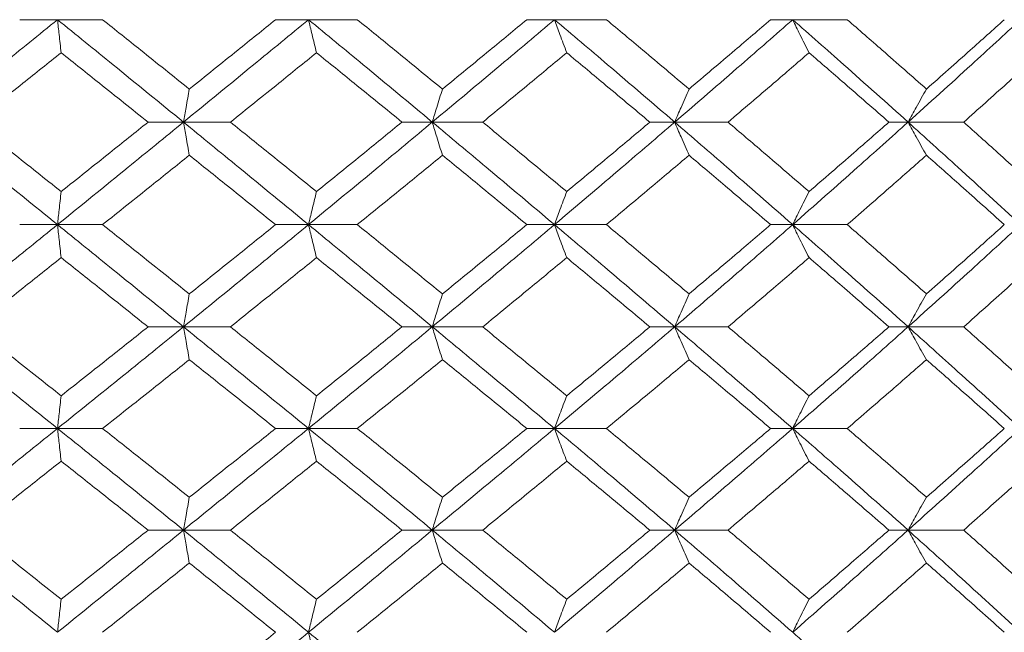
# Model space of a CAD drawing. Header units: inches. Extents: x -3.6 to 22.2, y -7.8 to 16.7.
# Tile 116 of 127: x 19.701 to 20.288, y 1.665 to 2.031. Entities that reach past the tile are written whole.
import ezdxf

# ---------------------------------------------------------------- set-up
doc = ezdxf.new("R2010")
doc.units = ezdxf.units.IN
doc.header["$MEASUREMENT"] = 0

msp = doc.modelspace()

# ---------------------------------------------------------------- linework, layer by layer
at = {"color": 7, "linetype": 'Continuous', "lineweight": 15}
for p, q in [((19.7233, 2.03087), (19.70076, 2.03087)), ((19.7233, 2.03087), (19.75015, 2.03087)), ((19.87288, 2.03087), (19.85326, 2.03087)), ((19.87288, 2.03087), (19.90194, 2.03087)), ((20.01945, 2.03087), (20.00298, 2.03087)), ((20.01945, 2.03087), (20.0504, 2.03087)), ((20.1614, 2.03087), (20.14826, 2.03087)), ((20.1614, 2.03087), (20.1939, 2.03087)), ((19.79837, 1.96975), (19.77726, 1.96975)), ((19.79837, 1.96975), (19.82636, 1.96975)), ((19.94664, 1.96975), (19.92857, 1.96975)), ((19.94664, 1.96975), (19.97669, 1.96975)), ((20.0911, 1.96975), (20.07627, 1.96975)), ((20.0911, 1.96975), (20.12287, 1.96975)), ((20.23016, 1.96975), (20.21873, 1.96975)), ((20.23016, 1.96975), (20.2633, 1.96975)), ((19.7233, 1.90862), (19.70076, 1.90862)), ((19.7233, 1.90862), (19.75015, 1.90862)), ((19.87288, 1.90862), (19.85326, 1.90862)), ((19.87288, 1.90862), (19.90194, 1.90862)), ((20.01945, 1.90862), (20.00298, 1.90862)), ((20.01945, 1.90862), (20.0504, 1.90862)), ((20.1614, 1.90862), (20.14826, 1.90862)), ((20.1614, 1.90862), (20.1939, 1.90862)), ((19.79837, 1.84767), (19.77726, 1.84767)), ((19.79837, 1.84767), (19.82636, 1.84767)), ((19.94664, 1.84767), (19.92857, 1.84767)), ((19.94664, 1.84767), (19.97669, 1.84767)), ((20.0911, 1.84767), (20.07627, 1.84767)), ((20.0911, 1.84767), (20.12287, 1.84767)), ((20.23016, 1.84767), (20.21873, 1.84767)), ((20.23016, 1.84767), (20.2633, 1.84767)), ((19.7233, 1.78705), (19.70076, 1.78705)), ((19.7233, 1.78705), (19.75015, 1.78705)), ((19.87288, 1.78705), (19.85326, 1.78705)), ((19.87288, 1.78705), (19.90194, 1.78705)), ((20.01945, 1.78705), (20.00298, 1.78705)), ((20.01945, 1.78705), (20.0504, 1.78705)), ((20.1614, 1.78705), (20.14826, 1.78705)), ((20.1614, 1.78705), (20.1939, 1.78705)), ((19.79837, 1.72643), (19.77726, 1.72643)), ((19.79837, 1.72643), (19.82636, 1.72643)), ((19.94664, 1.72643), (19.92857, 1.72643)), ((19.94664, 1.72643), (19.97669, 1.72643)), ((20.0911, 1.72643), (20.07627, 1.72643)), ((20.0911, 1.72643), (20.12287, 1.72643)), ((20.23016, 1.72643), (20.21873, 1.72643)), ((20.23016, 1.72643), (20.2633, 1.72643))]:
    msp.add_line(p, q, dxfattribs=at)
for points, knots in [([(19.64789, 1.96975), (19.66199, 1.98116), (19.68715, 2.00154), (19.71226, 2.02191), (19.7233, 2.03087)], [0, 0, 0, 0, 0.560155, 1, 1, 1, 1]), ([(19.72547, 2.01116), (19.72527, 2.01297), (19.72486, 2.01659), (19.72414, 2.02314), (19.72362, 2.02793), (19.7233, 2.03087)], [0, 0, 0, 0, 0.2787754, 0.5575509, 1, 1, 1, 1]), ([(19.79837, 1.96975), (19.78438, 1.98116), (19.75942, 2.00154), (19.73433, 2.02191), (19.7233, 2.03087)], [0, 0, 0, 0, 0.560155, 1, 1, 1, 1]), ([(19.80184, 1.98947), (19.7922, 1.9972), (19.775, 2.01101), (19.75774, 2.0248), (19.75015, 2.03087)], [0, 0, 0, 0, 0.5601361, 1, 1, 1, 1]), ([(19.79837, 1.96975), (19.81232, 1.98116), (19.83723, 2.00154), (19.86199, 2.02191), (19.87288, 2.03087)], [0, 0, 0, 0, 0.560155, 1, 1, 1, 1]), ([(19.80184, 1.98947), (19.81146, 1.9972), (19.82863, 2.01101), (19.84574, 2.0248), (19.85326, 2.03087)], [0, 0, 0, 0, 0.560136, 1, 1, 1, 1]), ([(19.87764, 2.01116), (19.8772, 2.01297), (19.8763, 2.01659), (19.87471, 2.02314), (19.87358, 2.02793), (19.87288, 2.03087)], [0, 0, 0, 0, 0.278775, 0.557551, 1, 1, 1, 1]), ([(19.94664, 1.96975), (19.93293, 1.98116), (19.90845, 2.00154), (19.88375, 2.02191), (19.87288, 2.03087)], [0, 0, 0, 0, 0.560155, 1, 1, 1, 1]), ([(19.95268, 1.98947), (19.94324, 1.9972), (19.92637, 2.01101), (19.9094, 2.0248), (19.90194, 2.03087)], [0, 0, 0, 0, 0.560136, 1, 1, 1, 1]), ([(19.94664, 1.96975), (19.96031, 1.98116), (19.9847, 2.00154), (20.00883, 2.02191), (20.01945, 2.03087)], [0, 0, 0, 0, 0.560155, 1, 1, 1, 1]), ([(19.95268, 1.98947), (19.9621, 1.9972), (19.97892, 2.01101), (19.99563, 2.0248), (20.00298, 2.03087)], [0, 0, 0, 0, 0.560136, 1, 1, 1, 1]), ([(20.02675, 2.01116), (20.02607, 2.01297), (20.0247, 2.01659), (20.02226, 2.02314), (20.02052, 2.02793), (20.01945, 2.03087)], [0, 0, 0, 0, 0.278775, 0.557551, 1, 1, 1, 1]), ([(20.0911, 1.96975), (20.07781, 1.98116), (20.05408, 2.00154), (20.03003, 2.02191), (20.01945, 2.03087)], [0, 0, 0, 0, 0.560155, 1, 1, 1, 1]), ([(20.09964, 1.98947), (20.09049, 1.9972), (20.07415, 2.01101), (20.05765, 2.0248), (20.0504, 2.03087)], [0, 0, 0, 0, 0.560136, 1, 1, 1, 1]), ([(20.0911, 1.96975), (20.10432, 1.98116), (20.12793, 2.00154), (20.15118, 2.02191), (20.1614, 2.03087)], [0, 0, 0, 0, 0.560155, 1, 1, 1, 1]), ([(20.09964, 1.98947), (20.10876, 1.9972), (20.12504, 2.01101), (20.14116, 2.0248), (20.14826, 2.03087)], [0, 0, 0, 0, 0.560136, 1, 1, 1, 1]), ([(20.17116, 2.01116), (20.17025, 2.01297), (20.16842, 2.01659), (20.16516, 2.02314), (20.16283, 2.02793), (20.1614, 2.03087)], [0, 0, 0, 0, 0.2787754, 0.5575509, 1, 1, 1, 1]), ([(20.23016, 1.96975), (20.21743, 1.98116), (20.19471, 2.00154), (20.17158, 2.02191), (20.1614, 2.03087)], [0, 0, 0, 0, 0.560155, 1, 1, 1, 1]), ([(20.24111, 1.98947), (20.23235, 1.9972), (20.21671, 2.01101), (20.20087, 2.0248), (20.1939, 2.03087)], [0, 0, 0, 0, 0.560136, 1, 1, 1, 1]), ([(20.23016, 1.96975), (20.24279, 1.98116), (20.26535, 2.00154), (20.28746, 2.02191), (20.29718, 2.03087)], [0, 0, 0, 0, 0.560155, 1, 1, 1, 1]), ([(20.24111, 1.98947), (20.24983, 1.9972), (20.26539, 2.01101), (20.28075, 2.0248), (20.28751, 2.03087)], [0, 0, 0, 0, 0.560136, 1, 1, 1, 1]), ([(19.67353, 1.96975), (19.68323, 1.97748), (19.70056, 1.99129), (19.71786, 2.00509), (19.72547, 2.01116)], [0, 0, 0, 0, 0.560071, 1, 1, 1, 1]), ([(19.77726, 1.96975), (19.7676, 1.97748), (19.75036, 1.99129), (19.73308, 2.00509), (19.72547, 2.01116)], [0, 0, 0, 0, 0.560071, 1, 1, 1, 1]), ([(19.82636, 1.96975), (19.83595, 1.97748), (19.85308, 1.99129), (19.87014, 2.00509), (19.87764, 2.01116)], [0, 0, 0, 0, 0.560071, 1, 1, 1, 1]), ([(19.92857, 1.96975), (19.91909, 1.97748), (19.90216, 1.99129), (19.88513, 2.00509), (19.87764, 2.01116)], [0, 0, 0, 0, 0.560071, 1, 1, 1, 1]), ([(19.97669, 1.96975), (19.98607, 1.97748), (20.00281, 1.99129), (20.01944, 2.00509), (20.02675, 2.01116)], [0, 0, 0, 0, 0.560071, 1, 1, 1, 1]), ([(20.07627, 1.96975), (20.06707, 1.97748), (20.05063, 1.99129), (20.03405, 2.00509), (20.02675, 2.01116)], [0, 0, 0, 0, 0.560071, 1, 1, 1, 1]), ([(20.12287, 1.96975), (20.13193, 1.97748), (20.14811, 1.99129), (20.16412, 2.00509), (20.17116, 2.01116)], [0, 0, 0, 0, 0.560071, 1, 1, 1, 1]), ([(20.21873, 1.96975), (20.2099, 1.97748), (20.19414, 1.99129), (20.17818, 2.00509), (20.17116, 2.01116)], [0, 0, 0, 0, 0.5600706, 1, 1, 1, 1]), ([(20.2633, 1.96975), (20.27195, 1.97748), (20.28738, 1.99129), (20.3026, 2.00509), (20.30929, 2.01116)], [0, 0, 0, 0, 0.560071, 1, 1, 1, 1]), ([(19.80184, 1.98947), (19.80151, 1.98766), (19.80086, 1.98404), (19.7997, 1.97749), (19.79887, 1.97269), (19.79837, 1.96975)], [0, 0, 0, 0, 0.278676, 0.557352, 1, 1, 1, 1]), ([(19.95268, 1.98947), (19.95212, 1.98766), (19.95098, 1.98404), (19.94897, 1.97749), (19.94753, 1.97269), (19.94664, 1.96975)], [0, 0, 0, 0, 0.278676, 0.557352, 1, 1, 1, 1]), ([(20.09964, 1.98947), (20.09884, 1.98766), (20.09724, 1.98404), (20.09439, 1.97749), (20.09235, 1.97269), (20.0911, 1.96975)], [0, 0, 0, 0, 0.278676, 0.557352, 1, 1, 1, 1]), ([(20.24111, 1.98947), (20.24008, 1.98766), (20.23803, 1.98404), (20.23438, 1.97749), (20.23176, 1.97269), (20.23016, 1.96975)], [0, 0, 0, 0, 0.278676, 0.557352, 1, 1, 1, 1]), ([(19.7233, 1.90862), (19.70924, 1.92003), (19.68413, 1.9404), (19.65897, 1.96078), (19.64789, 1.96975)], [0, 0, 0, 0, 0.559853, 1, 1, 1, 1]), ([(19.72547, 1.92833), (19.71578, 1.93606), (19.69848, 1.94986), (19.68115, 1.96367), (19.67353, 1.96975)], [0, 0, 0, 0, 0.559933, 1, 1, 1, 1]), ([(19.7233, 1.90862), (19.73734, 1.92003), (19.76242, 1.9404), (19.78738, 1.96078), (19.79837, 1.96975)], [0, 0, 0, 0, 0.559853, 1, 1, 1, 1]), ([(19.72547, 1.92833), (19.73515, 1.93606), (19.75244, 1.94986), (19.76967, 1.96367), (19.77726, 1.96975)], [0, 0, 0, 0, 0.559933, 1, 1, 1, 1]), ([(19.80184, 1.95002), (19.80151, 1.95183), (19.80086, 1.95545), (19.7997, 1.962), (19.79887, 1.9668), (19.79837, 1.96975)], [0, 0, 0, 0, 0.278676, 0.557352, 1, 1, 1, 1]), ([(19.87288, 1.90862), (19.85902, 1.92003), (19.83425, 1.9404), (19.80933, 1.96078), (19.79837, 1.96975)], [0, 0, 0, 0, 0.559853, 1, 1, 1, 1]), ([(19.87764, 1.92833), (19.86809, 1.93606), (19.85103, 1.94986), (19.8339, 1.96367), (19.82636, 1.96975)], [0, 0, 0, 0, 0.559933, 1, 1, 1, 1]), ([(19.87288, 1.90862), (19.88671, 1.92003), (19.9114, 1.9404), (19.93587, 1.96078), (19.94664, 1.96975)], [0, 0, 0, 0, 0.559853, 1, 1, 1, 1]), ([(19.87764, 1.92833), (19.88717, 1.93606), (19.9042, 1.94986), (19.92113, 1.96367), (19.92857, 1.96975)], [0, 0, 0, 0, 0.559933, 1, 1, 1, 1]), ([(19.95268, 1.95002), (19.95212, 1.95183), (19.95098, 1.95545), (19.94897, 1.962), (19.94753, 1.9668), (19.94664, 1.96975)], [0, 0, 0, 0, 0.278676, 0.557352, 1, 1, 1, 1]), ([(20.01945, 1.90862), (20.00593, 1.92003), (19.98178, 1.9404), (19.95738, 1.96078), (19.94664, 1.96975)], [0, 0, 0, 0, 0.559853, 1, 1, 1, 1]), ([(20.02675, 1.92833), (20.01744, 1.93606), (20.00081, 1.94986), (19.98406, 1.96367), (19.97669, 1.96975)], [0, 0, 0, 0, 0.559933, 1, 1, 1, 1]), ([(20.01945, 1.90862), (20.03291, 1.92003), (20.05695, 1.9404), (20.08066, 1.96078), (20.0911, 1.96975)], [0, 0, 0, 0, 0.559853, 1, 1, 1, 1]), ([(20.02675, 1.92833), (20.03603, 1.93606), (20.05261, 1.94986), (20.06904, 1.96367), (20.07627, 1.96975)], [0, 0, 0, 0, 0.559933, 1, 1, 1, 1]), ([(20.09964, 1.95002), (20.09884, 1.95183), (20.09724, 1.95545), (20.09439, 1.962), (20.09235, 1.9668), (20.0911, 1.96975)], [0, 0, 0, 0, 0.278676, 0.557352, 1, 1, 1, 1]), ([(20.1614, 1.90862), (20.14838, 1.92003), (20.12511, 1.9404), (20.1015, 1.96078), (20.0911, 1.96975)], [0, 0, 0, 0, 0.559853, 1, 1, 1, 1]), ([(20.17116, 1.92833), (20.16219, 1.93606), (20.14618, 1.94986), (20.12999, 1.96367), (20.12287, 1.96975)], [0, 0, 0, 0, 0.559933, 1, 1, 1, 1]), ([(20.1614, 1.90862), (20.17435, 1.92003), (20.19747, 1.9404), (20.22017, 1.96078), (20.23016, 1.96975)], [0, 0, 0, 0, 0.559853, 1, 1, 1, 1]), ([(20.17116, 1.92833), (20.18009, 1.93606), (20.19604, 1.94986), (20.2118, 1.96367), (20.21873, 1.96975)], [0, 0, 0, 0, 0.559933, 1, 1, 1, 1]), ([(20.24111, 1.95002), (20.24008, 1.95183), (20.23803, 1.95545), (20.23438, 1.962), (20.23176, 1.9668), (20.23016, 1.96975)], [0, 0, 0, 0, 0.278676, 0.557352, 1, 1, 1, 1]), ([(20.29718, 1.90862), (20.28479, 1.92003), (20.26267, 1.9404), (20.24009, 1.96078), (20.23016, 1.96975)], [0, 0, 0, 0, 0.559853, 1, 1, 1, 1]), ([(20.30929, 1.92833), (20.30077, 1.93606), (20.28554, 1.94986), (20.2701, 1.96367), (20.2633, 1.96975)], [0, 0, 0, 0, 0.559933, 1, 1, 1, 1]), ([(19.75015, 1.90862), (19.75981, 1.91635), (19.77707, 1.93014), (19.79427, 1.94395), (19.80184, 1.95002)], [0, 0, 0, 0, 0.559868, 1, 1, 1, 1]), ([(19.85326, 1.90862), (19.84368, 1.91635), (19.82657, 1.93014), (19.8094, 1.94395), (19.80184, 1.95002)], [0, 0, 0, 0, 0.559868, 1, 1, 1, 1]), ([(19.90194, 1.90862), (19.91144, 1.91635), (19.9284, 1.93014), (19.94526, 1.94395), (19.95268, 1.95002)], [0, 0, 0, 0, 0.559868, 1, 1, 1, 1]), ([(20.00298, 1.90862), (19.99362, 1.91635), (19.97691, 1.93014), (19.96009, 1.94395), (19.95268, 1.95002)], [0, 0, 0, 0, 0.559868, 1, 1, 1, 1]), ([(20.0504, 1.90862), (20.05963, 1.91635), (20.07612, 1.93014), (20.09245, 1.94395), (20.09964, 1.95002)], [0, 0, 0, 0, 0.559868, 1, 1, 1, 1]), ([(20.14826, 1.90862), (20.13923, 1.91635), (20.1231, 1.93014), (20.10681, 1.94395), (20.09964, 1.95002)], [0, 0, 0, 0, 0.5598675, 1, 1, 1, 1]), ([(20.1939, 1.90862), (20.20277, 1.91635), (20.2186, 1.93014), (20.23423, 1.94395), (20.24111, 1.95002)], [0, 0, 0, 0, 0.559868, 1, 1, 1, 1]), ([(20.28751, 1.90862), (20.2789, 1.91635), (20.26353, 1.93014), (20.24796, 1.94395), (20.24111, 1.95002)], [0, 0, 0, 0, 0.559868, 1, 1, 1, 1]), ([(19.72547, 1.92833), (19.72527, 1.92652), (19.72486, 1.9229), (19.72414, 1.91635), (19.72362, 1.91156), (19.7233, 1.90862)], [0, 0, 0, 0, 0.278775, 0.557551, 1, 1, 1, 1]), ([(19.87764, 1.92833), (19.8772, 1.92652), (19.8763, 1.9229), (19.87471, 1.91635), (19.87358, 1.91156), (19.87288, 1.90862)], [0, 0, 0, 0, 0.2787754, 0.5575509, 1, 1, 1, 1]), ([(20.02675, 1.92833), (20.02607, 1.92652), (20.0247, 1.9229), (20.02226, 1.91635), (20.02052, 1.91156), (20.01945, 1.90862)], [0, 0, 0, 0, 0.278775, 0.557551, 1, 1, 1, 1]), ([(20.17116, 1.92833), (20.17025, 1.92652), (20.16842, 1.9229), (20.16516, 1.91635), (20.16283, 1.91156), (20.1614, 1.90862)], [0, 0, 0, 0, 0.2787754, 0.5575509, 1, 1, 1, 1]), ([(19.64789, 1.84767), (19.66198, 1.85903), (19.68716, 1.87933), (19.71225, 1.89967), (19.7233, 1.90862)], [0, 0, 0, 0, 0.55955, 1, 1, 1, 1]), ([(19.72547, 1.88894), (19.72527, 1.89074), (19.72486, 1.89435), (19.72414, 1.9009), (19.72362, 1.90569), (19.7233, 1.90862)], [0, 0, 0, 0, 0.27887, 0.557739, 1, 1, 1, 1]), ([(19.79837, 1.84767), (19.78439, 1.85903), (19.7594, 1.87933), (19.73434, 1.89967), (19.7233, 1.90862)], [0, 0, 0, 0, 0.55955, 1, 1, 1, 1]), ([(19.80184, 1.8673), (19.7922, 1.87501), (19.775, 1.88877), (19.75774, 1.90255), (19.75015, 1.90862)], [0, 0, 0, 0, 0.55973, 1, 1, 1, 1]), ([(19.79837, 1.84767), (19.81232, 1.85903), (19.83725, 1.87933), (19.86198, 1.89967), (19.87288, 1.90862)], [0, 0, 0, 0, 0.55955, 1, 1, 1, 1]), ([(19.80184, 1.8673), (19.81145, 1.87501), (19.82864, 1.88877), (19.84574, 1.90255), (19.85326, 1.90862)], [0, 0, 0, 0, 0.55973, 1, 1, 1, 1]), ([(19.87764, 1.88894), (19.8772, 1.89074), (19.8763, 1.89435), (19.87471, 1.9009), (19.87358, 1.90569), (19.87288, 1.90862)], [0, 0, 0, 0, 0.27887, 0.557739, 1, 1, 1, 1]), ([(19.94664, 1.84767), (19.93293, 1.85903), (19.90843, 1.87933), (19.88375, 1.89967), (19.87288, 1.90862)], [0, 0, 0, 0, 0.55955, 1, 1, 1, 1]), ([(19.95268, 1.8673), (19.94324, 1.87501), (19.92637, 1.88877), (19.90941, 1.90255), (19.90194, 1.90862)], [0, 0, 0, 0, 0.55973, 1, 1, 1, 1]), ([(19.94664, 1.84767), (19.9603, 1.85903), (19.98471, 1.87933), (20.00883, 1.89967), (20.01945, 1.90862)], [0, 0, 0, 0, 0.55955, 1, 1, 1, 1]), ([(19.95268, 1.8673), (19.9621, 1.87501), (19.97893, 1.88877), (19.99563, 1.90255), (20.00298, 1.90862)], [0, 0, 0, 0, 0.55973, 1, 1, 1, 1]), ([(20.02675, 1.88894), (20.02607, 1.89074), (20.0247, 1.89435), (20.02226, 1.9009), (20.02052, 1.90569), (20.01945, 1.90862)], [0, 0, 0, 0, 0.27887, 0.557739, 1, 1, 1, 1]), ([(20.0911, 1.84767), (20.07781, 1.85903), (20.05407, 1.87933), (20.03003, 1.89967), (20.01945, 1.90862)], [0, 0, 0, 0, 0.55955, 1, 1, 1, 1]), ([(20.09964, 1.8673), (20.09049, 1.87501), (20.07414, 1.88877), (20.05766, 1.90255), (20.0504, 1.90862)], [0, 0, 0, 0, 0.55973, 1, 1, 1, 1]), ([(20.0911, 1.84767), (20.10432, 1.85903), (20.12794, 1.87933), (20.15117, 1.89967), (20.1614, 1.90862)], [0, 0, 0, 0, 0.55955, 1, 1, 1, 1]), ([(20.09964, 1.8673), (20.10876, 1.87501), (20.12505, 1.88877), (20.14116, 1.90255), (20.14826, 1.90862)], [0, 0, 0, 0, 0.55973, 1, 1, 1, 1]), ([(20.17116, 1.88894), (20.17025, 1.89074), (20.16842, 1.89435), (20.16516, 1.9009), (20.16283, 1.90569), (20.1614, 1.90862)], [0, 0, 0, 0, 0.27887, 0.557739, 1, 1, 1, 1]), ([(20.23016, 1.84767), (20.21744, 1.85903), (20.1947, 1.87933), (20.17158, 1.89967), (20.1614, 1.90862)], [0, 0, 0, 0, 0.55955, 1, 1, 1, 1]), ([(20.24111, 1.8673), (20.23235, 1.87501), (20.2167, 1.88877), (20.20087, 1.90255), (20.1939, 1.90862)], [0, 0, 0, 0, 0.55973, 1, 1, 1, 1]), ([(20.23016, 1.84767), (20.24279, 1.85903), (20.26536, 1.87933), (20.28745, 1.89967), (20.29718, 1.90862)], [0, 0, 0, 0, 0.55955, 1, 1, 1, 1]), ([(20.24111, 1.8673), (20.24982, 1.87501), (20.2654, 1.88877), (20.28075, 1.90255), (20.28751, 1.90862)], [0, 0, 0, 0, 0.55973, 1, 1, 1, 1]), ([(19.67353, 1.84767), (19.68323, 1.85536), (19.70057, 1.86911), (19.71786, 1.88287), (19.72547, 1.88894)], [0, 0, 0, 0, 0.5596645, 1, 1, 1, 1]), ([(19.77726, 1.84767), (19.7676, 1.85536), (19.75036, 1.86911), (19.73308, 1.88287), (19.72547, 1.88894)], [0, 0, 0, 0, 0.5596645, 1, 1, 1, 1]), ([(19.82636, 1.84767), (19.83595, 1.85536), (19.85309, 1.86911), (19.87014, 1.88287), (19.87764, 1.88894)], [0, 0, 0, 0, 0.5596645, 1, 1, 1, 1]), ([(19.92857, 1.84767), (19.91909, 1.85536), (19.90216, 1.86911), (19.88514, 1.88287), (19.87764, 1.88894)], [0, 0, 0, 0, 0.559665, 1, 1, 1, 1]), ([(19.97669, 1.84767), (19.98607, 1.85536), (20.00282, 1.86911), (20.01943, 1.88287), (20.02675, 1.88894)], [0, 0, 0, 0, 0.5596645, 1, 1, 1, 1]), ([(20.07627, 1.84767), (20.06707, 1.85536), (20.05062, 1.86911), (20.03405, 1.88287), (20.02675, 1.88894)], [0, 0, 0, 0, 0.559665, 1, 1, 1, 1]), ([(20.12287, 1.84767), (20.13193, 1.85536), (20.14812, 1.86911), (20.16412, 1.88287), (20.17116, 1.88894)], [0, 0, 0, 0, 0.559665, 1, 1, 1, 1]), ([(20.21873, 1.84767), (20.2099, 1.85536), (20.19413, 1.86911), (20.17818, 1.88287), (20.17116, 1.88894)], [0, 0, 0, 0, 0.559665, 1, 1, 1, 1]), ([(20.2633, 1.84767), (20.27194, 1.85536), (20.28739, 1.86911), (20.3026, 1.88287), (20.30929, 1.88894)], [0, 0, 0, 0, 0.559665, 1, 1, 1, 1]), ([(19.80184, 1.8673), (19.80151, 1.8655), (19.80086, 1.86189), (19.7997, 1.85536), (19.79887, 1.85059), (19.79837, 1.84767)], [0, 0, 0, 0, 0.279168, 0.558336, 1, 1, 1, 1]), ([(19.95268, 1.8673), (19.95212, 1.8655), (19.95098, 1.86189), (19.94897, 1.85536), (19.94753, 1.85059), (19.94664, 1.84767)], [0, 0, 0, 0, 0.2791678, 0.5583356, 1, 1, 1, 1]), ([(20.09964, 1.8673), (20.09884, 1.8655), (20.09724, 1.86189), (20.09439, 1.85536), (20.09235, 1.85059), (20.0911, 1.84767)], [0, 0, 0, 0, 0.279168, 0.558336, 1, 1, 1, 1]), ([(20.24111, 1.8673), (20.24008, 1.8655), (20.23803, 1.86189), (20.23437, 1.85536), (20.23176, 1.85059), (20.23016, 1.84767)], [0, 0, 0, 0, 0.279168, 0.558336, 1, 1, 1, 1]), ([(19.7233, 1.78705), (19.70925, 1.79833), (19.68411, 1.81851), (19.65897, 1.83875), (19.64789, 1.84767)], [0, 0, 0, 0, 0.5592483, 1, 1, 1, 1]), ([(19.72547, 1.80655), (19.71578, 1.81421), (19.69847, 1.8279), (19.68115, 1.84162), (19.67353, 1.84767)], [0, 0, 0, 0, 0.559527, 1, 1, 1, 1]), ([(19.7233, 1.78705), (19.73734, 1.79833), (19.76244, 1.81851), (19.78737, 1.83875), (19.79837, 1.84767)], [0, 0, 0, 0, 0.559248, 1, 1, 1, 1]), ([(19.72547, 1.80655), (19.73515, 1.81421), (19.75244, 1.8279), (19.76967, 1.84162), (19.77726, 1.84767)], [0, 0, 0, 0, 0.559527, 1, 1, 1, 1]), ([(19.80184, 1.82807), (19.80151, 1.82987), (19.80086, 1.83347), (19.7997, 1.83998), (19.79887, 1.84475), (19.79837, 1.84767)], [0, 0, 0, 0, 0.279356, 0.5587121, 1, 1, 1, 1]), ([(19.87288, 1.78705), (19.85902, 1.79833), (19.83423, 1.81851), (19.80934, 1.83875), (19.79837, 1.84767)], [0, 0, 0, 0, 0.559248, 1, 1, 1, 1]), ([(19.87764, 1.80655), (19.86809, 1.81421), (19.85102, 1.8279), (19.8339, 1.84162), (19.82636, 1.84767)], [0, 0, 0, 0, 0.559527, 1, 1, 1, 1]), ([(19.87288, 1.78705), (19.8867, 1.79833), (19.91142, 1.81851), (19.93587, 1.83875), (19.94664, 1.84767)], [0, 0, 0, 0, 0.559248, 1, 1, 1, 1]), ([(19.87764, 1.80655), (19.88717, 1.81421), (19.90421, 1.8279), (19.92112, 1.84162), (19.92857, 1.84767)], [0, 0, 0, 0, 0.559527, 1, 1, 1, 1]), ([(19.95268, 1.82807), (19.95211, 1.82987), (19.95098, 1.83347), (19.94896, 1.83998), (19.94752, 1.84475), (19.94664, 1.84767)], [0, 0, 0, 0, 0.279356, 0.558712, 1, 1, 1, 1]), ([(20.01945, 1.78705), (20.00593, 1.79833), (19.98177, 1.81851), (19.95739, 1.83875), (19.94664, 1.84767)], [0, 0, 0, 0, 0.559248, 1, 1, 1, 1]), ([(20.02675, 1.80655), (20.01744, 1.81421), (20.0008, 1.8279), (19.98406, 1.84162), (19.97669, 1.84767)], [0, 0, 0, 0, 0.5595273, 1, 1, 1, 1]), ([(20.01945, 1.78705), (20.0329, 1.79833), (20.05696, 1.81851), (20.08066, 1.83875), (20.0911, 1.84767)], [0, 0, 0, 0, 0.559248, 1, 1, 1, 1]), ([(20.02675, 1.80655), (20.03603, 1.81421), (20.05262, 1.8279), (20.06904, 1.84162), (20.07627, 1.84767)], [0, 0, 0, 0, 0.559527, 1, 1, 1, 1]), ([(20.09964, 1.82807), (20.09884, 1.82987), (20.09724, 1.83347), (20.09438, 1.83998), (20.09235, 1.84475), (20.0911, 1.84767)], [0, 0, 0, 0, 0.279356, 0.558712, 1, 1, 1, 1]), ([(20.1614, 1.78705), (20.14838, 1.79833), (20.1251, 1.81851), (20.1015, 1.83875), (20.0911, 1.84767)], [0, 0, 0, 0, 0.559248, 1, 1, 1, 1]), ([(20.17116, 1.80655), (20.1622, 1.81421), (20.14617, 1.8279), (20.13, 1.84162), (20.12287, 1.84767)], [0, 0, 0, 0, 0.5595273, 1, 1, 1, 1]), ([(20.1614, 1.78705), (20.17434, 1.79833), (20.19748, 1.81851), (20.22016, 1.83875), (20.23016, 1.84767)], [0, 0, 0, 0, 0.559248, 1, 1, 1, 1]), ([(20.17116, 1.80655), (20.18009, 1.81421), (20.19605, 1.8279), (20.21179, 1.84162), (20.21873, 1.84767)], [0, 0, 0, 0, 0.559527, 1, 1, 1, 1]), ([(20.24111, 1.82807), (20.24008, 1.82987), (20.23802, 1.83347), (20.23437, 1.83998), (20.23176, 1.84475), (20.23016, 1.84767)], [0, 0, 0, 0, 0.279356, 0.558712, 1, 1, 1, 1]), ([(20.29718, 1.78705), (20.2848, 1.79833), (20.26265, 1.81851), (20.2401, 1.83875), (20.23016, 1.84767)], [0, 0, 0, 0, 0.559248, 1, 1, 1, 1]), ([(20.30929, 1.80655), (20.30077, 1.81421), (20.28553, 1.8279), (20.2701, 1.84162), (20.2633, 1.84767)], [0, 0, 0, 0, 0.559527, 1, 1, 1, 1]), ([(19.75015, 1.78705), (19.75981, 1.79469), (19.77708, 1.80835), (19.79426, 1.82204), (19.80184, 1.82807)], [0, 0, 0, 0, 0.559462, 1, 1, 1, 1]), ([(19.85326, 1.78705), (19.84369, 1.79469), (19.82657, 1.80835), (19.8094, 1.82204), (19.80184, 1.82807)], [0, 0, 0, 0, 0.559462, 1, 1, 1, 1]), ([(19.90194, 1.78705), (19.91144, 1.79469), (19.92841, 1.80835), (19.94526, 1.82204), (19.95268, 1.82807)], [0, 0, 0, 0, 0.559462, 1, 1, 1, 1]), ([(20.00298, 1.78705), (19.99362, 1.79469), (19.9769, 1.80835), (19.96009, 1.82204), (19.95268, 1.82807)], [0, 0, 0, 0, 0.559462, 1, 1, 1, 1]), ([(20.0504, 1.78705), (20.05963, 1.79469), (20.07613, 1.80835), (20.09245, 1.82204), (20.09964, 1.82807)], [0, 0, 0, 0, 0.559462, 1, 1, 1, 1]), ([(20.14826, 1.78705), (20.13923, 1.79469), (20.12309, 1.80835), (20.10681, 1.82204), (20.09964, 1.82807)], [0, 0, 0, 0, 0.559462, 1, 1, 1, 1]), ([(20.1939, 1.78705), (20.20276, 1.79469), (20.2186, 1.80835), (20.23423, 1.82204), (20.24111, 1.82807)], [0, 0, 0, 0, 0.559462, 1, 1, 1, 1]), ([(20.28751, 1.78705), (20.2789, 1.79469), (20.26353, 1.80835), (20.24796, 1.82204), (20.24111, 1.82807)], [0, 0, 0, 0, 0.559462, 1, 1, 1, 1]), ([(19.72547, 1.80655), (19.72527, 1.80476), (19.72486, 1.80116), (19.72413, 1.79468), (19.72362, 1.78994), (19.7233, 1.78705)], [0, 0, 0, 0, 0.279852, 0.559705, 1, 1, 1, 1]), ([(19.87764, 1.80655), (19.87719, 1.80476), (19.8763, 1.80116), (19.87471, 1.79468), (19.87357, 1.78994), (19.87288, 1.78705)], [0, 0, 0, 0, 0.279852, 0.559705, 1, 1, 1, 1]), ([(20.02675, 1.80655), (20.02606, 1.80476), (20.02469, 1.80116), (20.02225, 1.79468), (20.02051, 1.78994), (20.01945, 1.78705)], [0, 0, 0, 0, 0.279852, 0.559705, 1, 1, 1, 1]), ([(20.17116, 1.80655), (20.17024, 1.80476), (20.16841, 1.80116), (20.16515, 1.79468), (20.16282, 1.78994), (20.1614, 1.78705)], [0, 0, 0, 0, 0.279852, 0.559705, 1, 1, 1, 1]), ([(19.64789, 1.72643), (19.66199, 1.73777), (19.68713, 1.75801), (19.71226, 1.77819), (19.7233, 1.78705)], [0, 0, 0, 0, 0.560759, 1, 1, 1, 1]), ([(19.72547, 1.76754), (19.72527, 1.76934), (19.72486, 1.77293), (19.72413, 1.77942), (19.72362, 1.78415), (19.7233, 1.78705)], [0, 0, 0, 0, 0.2798524, 0.5597049, 1, 1, 1, 1]), ([(19.79837, 1.72643), (19.78438, 1.73777), (19.75943, 1.75801), (19.73433, 1.77819), (19.7233, 1.78705)], [0, 0, 0, 0, 0.560759, 1, 1, 1, 1]), ([(19.80184, 1.74602), (19.7922, 1.7537), (19.77501, 1.76739), (19.75774, 1.78104), (19.75015, 1.78705)], [0, 0, 0, 0, 0.5605414, 1, 1, 1, 1]), ([(19.79837, 1.72643), (19.81232, 1.73777), (19.83722, 1.75801), (19.862, 1.77819), (19.87288, 1.78705)], [0, 0, 0, 0, 0.560759, 1, 1, 1, 1]), ([(19.80184, 1.74602), (19.81146, 1.7537), (19.82862, 1.76739), (19.84574, 1.78104), (19.85326, 1.78705)], [0, 0, 0, 0, 0.5605414, 1, 1, 1, 1]), ([(19.87764, 1.76754), (19.87719, 1.76934), (19.8763, 1.77293), (19.87471, 1.77942), (19.87357, 1.78415), (19.87288, 1.78705)], [0, 0, 0, 0, 0.2798524, 0.5597049, 1, 1, 1, 1]), ([(19.94664, 1.72643), (19.93293, 1.73777), (19.90846, 1.75801), (19.88374, 1.77819), (19.87288, 1.78705)], [0, 0, 0, 0, 0.560759, 1, 1, 1, 1]), ([(19.95268, 1.74602), (19.94323, 1.7537), (19.92638, 1.76739), (19.9094, 1.78104), (19.90194, 1.78705)], [0, 0, 0, 0, 0.560541, 1, 1, 1, 1]), ([(19.94664, 1.72643), (19.96031, 1.73777), (19.98468, 1.75801), (20.00884, 1.77819), (20.01945, 1.78705)], [0, 0, 0, 0, 0.560759, 1, 1, 1, 1]), ([(19.95268, 1.74602), (19.96211, 1.7537), (19.97892, 1.76739), (19.99563, 1.78104), (20.00298, 1.78705)], [0, 0, 0, 0, 0.5605414, 1, 1, 1, 1]), ([(20.02675, 1.76754), (20.02606, 1.76934), (20.02469, 1.77293), (20.02225, 1.77942), (20.02051, 1.78415), (20.01945, 1.78705)], [0, 0, 0, 0, 0.279852, 0.559705, 1, 1, 1, 1]), ([(20.0911, 1.72643), (20.07781, 1.73777), (20.05409, 1.75801), (20.03002, 1.77819), (20.01945, 1.78705)], [0, 0, 0, 0, 0.5607593, 1, 1, 1, 1]), ([(20.09964, 1.74602), (20.09049, 1.7537), (20.07416, 1.76739), (20.05765, 1.78104), (20.0504, 1.78705)], [0, 0, 0, 0, 0.560541, 1, 1, 1, 1]), ([(20.0911, 1.72643), (20.10433, 1.73777), (20.12791, 1.75801), (20.15118, 1.77819), (20.1614, 1.78705)], [0, 0, 0, 0, 0.560759, 1, 1, 1, 1]), ([(20.09964, 1.74602), (20.10876, 1.7537), (20.12504, 1.76739), (20.14117, 1.78104), (20.14826, 1.78705)], [0, 0, 0, 0, 0.5605414, 1, 1, 1, 1]), ([(20.17116, 1.76754), (20.17024, 1.76934), (20.16841, 1.77293), (20.16515, 1.77942), (20.16282, 1.78415), (20.1614, 1.78705)], [0, 0, 0, 0, 0.279852, 0.559705, 1, 1, 1, 1]), ([(20.23016, 1.72643), (20.21743, 1.73777), (20.19473, 1.75801), (20.17157, 1.77819), (20.1614, 1.78705)], [0, 0, 0, 0, 0.560759, 1, 1, 1, 1]), ([(20.24111, 1.74602), (20.23235, 1.7537), (20.21672, 1.76739), (20.20087, 1.78104), (20.1939, 1.78705)], [0, 0, 0, 0, 0.560541, 1, 1, 1, 1]), ([(20.23016, 1.72643), (20.2428, 1.73777), (20.26534, 1.75801), (20.28746, 1.77819), (20.29718, 1.78705)], [0, 0, 0, 0, 0.5607593, 1, 1, 1, 1]), ([(20.24111, 1.74602), (20.24983, 1.7537), (20.26538, 1.76739), (20.28075, 1.78104), (20.28751, 1.78705)], [0, 0, 0, 0, 0.560541, 1, 1, 1, 1]), ([(19.67353, 1.72643), (19.68323, 1.73411), (19.70055, 1.74783), (19.71786, 1.76152), (19.72547, 1.76754)], [0, 0, 0, 0, 0.560476, 1, 1, 1, 1]), ([(19.77726, 1.72643), (19.7676, 1.73411), (19.75037, 1.74783), (19.73307, 1.76152), (19.72547, 1.76754)], [0, 0, 0, 0, 0.560476, 1, 1, 1, 1]), ([(19.82636, 1.72643), (19.83595, 1.73411), (19.85308, 1.74783), (19.87014, 1.76152), (19.87764, 1.76754)], [0, 0, 0, 0, 0.560476, 1, 1, 1, 1]), ([(19.92857, 1.72643), (19.91909, 1.73411), (19.90217, 1.74783), (19.88513, 1.76152), (19.87764, 1.76754)], [0, 0, 0, 0, 0.560476, 1, 1, 1, 1]), ([(19.97669, 1.72643), (19.98607, 1.73411), (20.00281, 1.74783), (20.01944, 1.76152), (20.02675, 1.76754)], [0, 0, 0, 0, 0.5604762, 1, 1, 1, 1]), ([(20.07627, 1.72643), (20.06706, 1.73411), (20.05063, 1.74783), (20.03404, 1.76152), (20.02675, 1.76754)], [0, 0, 0, 0, 0.560476, 1, 1, 1, 1]), ([(20.12287, 1.72643), (20.13193, 1.73411), (20.1481, 1.74783), (20.16412, 1.76152), (20.17116, 1.76754)], [0, 0, 0, 0, 0.560476, 1, 1, 1, 1]), ([(20.21873, 1.72643), (20.2099, 1.73411), (20.19414, 1.74783), (20.17818, 1.76152), (20.17116, 1.76754)], [0, 0, 0, 0, 0.560476, 1, 1, 1, 1]), ([(20.2633, 1.72643), (20.27195, 1.73411), (20.28737, 1.74783), (20.3026, 1.76152), (20.30929, 1.76754)], [0, 0, 0, 0, 0.5604762, 1, 1, 1, 1]), ([(19.80184, 1.74602), (19.80151, 1.74422), (19.80086, 1.74062), (19.7997, 1.73411), (19.79887, 1.72934), (19.79837, 1.72643)], [0, 0, 0, 0, 0.279356, 0.558712, 1, 1, 1, 1]), ([(19.95268, 1.74602), (19.95211, 1.74422), (19.95098, 1.74062), (19.94896, 1.73411), (19.94752, 1.72934), (19.94664, 1.72643)], [0, 0, 0, 0, 0.279356, 0.558712, 1, 1, 1, 1]), ([(20.09964, 1.74602), (20.09884, 1.74422), (20.09724, 1.74062), (20.09438, 1.73411), (20.09235, 1.72934), (20.0911, 1.72643)], [0, 0, 0, 0, 0.279356, 0.558712, 1, 1, 1, 1]), ([(20.24111, 1.74602), (20.24008, 1.74422), (20.23802, 1.74062), (20.23437, 1.73411), (20.23176, 1.72934), (20.23016, 1.72643)], [0, 0, 0, 0, 0.279356, 0.5587121, 1, 1, 1, 1]), ([(19.7233, 1.66547), (19.70924, 1.67687), (19.68414, 1.6972), (19.65896, 1.7175), (19.64789, 1.72643)], [0, 0, 0, 0, 0.560458, 1, 1, 1, 1]), ([(19.72547, 1.68516), (19.71578, 1.69287), (19.69849, 1.70664), (19.68115, 1.72038), (19.67353, 1.72643)], [0, 0, 0, 0, 0.560339, 1, 1, 1, 1]), ([(19.7233, 1.66547), (19.73735, 1.67687), (19.76241, 1.6972), (19.78739, 1.7175), (19.79837, 1.72643)], [0, 0, 0, 0, 0.560458, 1, 1, 1, 1]), ([(19.72547, 1.68516), (19.73515, 1.69287), (19.75243, 1.70664), (19.76967, 1.72038), (19.77726, 1.72643)], [0, 0, 0, 0, 0.560339, 1, 1, 1, 1]), ([(19.80184, 1.70679), (19.80151, 1.7086), (19.80086, 1.7122), (19.7997, 1.71873), (19.79887, 1.7235), (19.79837, 1.72643)], [0, 0, 0, 0, 0.279168, 0.558336, 1, 1, 1, 1]), ([(19.87288, 1.66547), (19.85901, 1.67687), (19.83427, 1.6972), (19.80933, 1.7175), (19.79837, 1.72643)], [0, 0, 0, 0, 0.560458, 1, 1, 1, 1]), ([(19.87764, 1.68516), (19.86809, 1.69287), (19.85104, 1.70664), (19.83389, 1.72038), (19.82636, 1.72643)], [0, 0, 0, 0, 0.560339, 1, 1, 1, 1]), ([(19.87288, 1.66547), (19.88671, 1.67687), (19.91139, 1.6972), (19.93588, 1.7175), (19.94664, 1.72643)], [0, 0, 0, 0, 0.560458, 1, 1, 1, 1]), ([(19.87764, 1.68516), (19.88718, 1.69287), (19.90419, 1.70664), (19.92113, 1.72038), (19.92857, 1.72643)], [0, 0, 0, 0, 0.560339, 1, 1, 1, 1]), ([(19.95268, 1.70679), (19.95212, 1.7086), (19.95098, 1.7122), (19.94897, 1.71873), (19.94753, 1.7235), (19.94664, 1.72643)], [0, 0, 0, 0, 0.279168, 0.558336, 1, 1, 1, 1]), ([(20.01945, 1.66547), (20.00593, 1.67687), (19.9818, 1.6972), (19.95738, 1.7175), (19.94664, 1.72643)], [0, 0, 0, 0, 0.560458, 1, 1, 1, 1]), ([(20.02675, 1.68516), (20.01744, 1.69287), (20.00082, 1.70664), (19.98406, 1.72038), (19.97669, 1.72643)], [0, 0, 0, 0, 0.560339, 1, 1, 1, 1]), ([(20.01945, 1.66547), (20.03291, 1.67687), (20.05693, 1.6972), (20.08067, 1.7175), (20.0911, 1.72643)], [0, 0, 0, 0, 0.560458, 1, 1, 1, 1]), ([(20.02675, 1.68516), (20.03603, 1.69287), (20.0526, 1.70664), (20.06904, 1.72038), (20.07627, 1.72643)], [0, 0, 0, 0, 0.560339, 1, 1, 1, 1]), ([(20.09964, 1.70679), (20.09884, 1.7086), (20.09724, 1.7122), (20.09439, 1.71873), (20.09235, 1.7235), (20.0911, 1.72643)], [0, 0, 0, 0, 0.279168, 0.558336, 1, 1, 1, 1]), ([(20.1614, 1.66547), (20.14837, 1.67687), (20.12513, 1.6972), (20.10149, 1.7175), (20.0911, 1.72643)], [0, 0, 0, 0, 0.560458, 1, 1, 1, 1]), ([(20.17116, 1.68516), (20.16219, 1.69287), (20.14618, 1.70664), (20.12999, 1.72038), (20.12287, 1.72643)], [0, 0, 0, 0, 0.560339, 1, 1, 1, 1]), ([(20.1614, 1.66547), (20.17435, 1.67687), (20.19745, 1.6972), (20.22017, 1.7175), (20.23016, 1.72643)], [0, 0, 0, 0, 0.560458, 1, 1, 1, 1]), ([(20.17116, 1.68516), (20.18009, 1.69287), (20.19603, 1.70664), (20.2118, 1.72038), (20.21873, 1.72643)], [0, 0, 0, 0, 0.560339, 1, 1, 1, 1]), ([(20.24111, 1.70679), (20.24008, 1.7086), (20.23803, 1.7122), (20.23437, 1.71873), (20.23176, 1.7235), (20.23016, 1.72643)], [0, 0, 0, 0, 0.279168, 0.558336, 1, 1, 1, 1]), ([(20.29718, 1.66547), (20.28479, 1.67687), (20.26268, 1.6972), (20.24009, 1.7175), (20.23016, 1.72643)], [0, 0, 0, 0, 0.5604576, 1, 1, 1, 1]), ([(20.30929, 1.68516), (20.30077, 1.69287), (20.28555, 1.70664), (20.2701, 1.72038), (20.2633, 1.72643)], [0, 0, 0, 0, 0.560339, 1, 1, 1, 1]), ([(19.75015, 1.66547), (19.75981, 1.67319), (19.77706, 1.68697), (19.79427, 1.70074), (19.80184, 1.70679)], [0, 0, 0, 0, 0.560274, 1, 1, 1, 1]), ([(19.85326, 1.66547), (19.84368, 1.67319), (19.82658, 1.68697), (19.80939, 1.70074), (19.80184, 1.70679)], [0, 0, 0, 0, 0.560274, 1, 1, 1, 1]), ([(19.90194, 1.66547), (19.91144, 1.67319), (19.9284, 1.68697), (19.94526, 1.70074), (19.95268, 1.70679)], [0, 0, 0, 0, 0.560274, 1, 1, 1, 1]), ([(20.00298, 1.66547), (19.99362, 1.67319), (19.97692, 1.68697), (19.96008, 1.70074), (19.95268, 1.70679)], [0, 0, 0, 0, 0.560274, 1, 1, 1, 1]), ([(20.0504, 1.66547), (20.05963, 1.67319), (20.07611, 1.68697), (20.09246, 1.70074), (20.09964, 1.70679)], [0, 0, 0, 0, 0.560274, 1, 1, 1, 1]), ([(20.14826, 1.66547), (20.13922, 1.67319), (20.12311, 1.68697), (20.10681, 1.70074), (20.09964, 1.70679)], [0, 0, 0, 0, 0.5602736, 1, 1, 1, 1]), ([(20.1939, 1.66547), (20.20277, 1.67319), (20.21859, 1.68697), (20.23423, 1.70074), (20.24111, 1.70679)], [0, 0, 0, 0, 0.560274, 1, 1, 1, 1]), ([(20.28751, 1.66547), (20.2789, 1.67319), (20.26354, 1.68697), (20.24796, 1.70074), (20.24111, 1.70679)], [0, 0, 0, 0, 0.560274, 1, 1, 1, 1]), ([(19.72547, 1.68516), (19.72527, 1.68335), (19.72486, 1.67974), (19.72414, 1.6732), (19.72362, 1.66841), (19.7233, 1.66547)], [0, 0, 0, 0, 0.27887, 0.557739, 1, 1, 1, 1]), ([(19.87764, 1.68516), (19.8772, 1.68335), (19.8763, 1.67974), (19.87471, 1.6732), (19.87358, 1.66841), (19.87288, 1.66547)], [0, 0, 0, 0, 0.27887, 0.557739, 1, 1, 1, 1]), ([(20.02675, 1.68516), (20.02607, 1.68335), (20.0247, 1.67974), (20.02226, 1.6732), (20.02052, 1.66841), (20.01945, 1.66547)], [0, 0, 0, 0, 0.27887, 0.557739, 1, 1, 1, 1]), ([(20.17116, 1.68516), (20.17025, 1.68335), (20.16842, 1.67974), (20.16516, 1.6732), (20.16283, 1.66841), (20.1614, 1.66547)], [0, 0, 0, 0, 0.27887, 0.557739, 1, 1, 1, 1]), ([(19.79837, 1.60435), (19.81232, 1.61576), (19.83723, 1.63614), (19.86199, 1.65651), (19.87288, 1.66547)], [0, 0, 0, 0, 0.560155, 1, 1, 1, 1]), ([(19.80184, 1.62407), (19.81146, 1.6318), (19.82863, 1.64561), (19.84574, 1.6594), (19.85326, 1.66547)], [0, 0, 0, 0, 0.560136, 1, 1, 1, 1]), ([(19.87764, 1.64576), (19.8772, 1.64757), (19.8763, 1.65119), (19.87471, 1.65774), (19.87358, 1.66253), (19.87288, 1.66547)], [0, 0, 0, 0, 0.278775, 0.557551, 1, 1, 1, 1]), ([(19.94664, 1.60435), (19.93293, 1.61576), (19.90845, 1.63614), (19.88375, 1.65651), (19.87288, 1.66547)], [0, 0, 0, 0, 0.5601553, 1, 1, 1, 1]), ([(20.23016, 1.60435), (20.21743, 1.61576), (20.19471, 1.63614), (20.17158, 1.65651), (20.1614, 1.66547)], [0, 0, 0, 0, 0.5601553, 1, 1, 1, 1])]:
    msp.add_open_spline(points, degree=3, knots=knots, dxfattribs=at)

doc.saveas('drawing.dxf')
